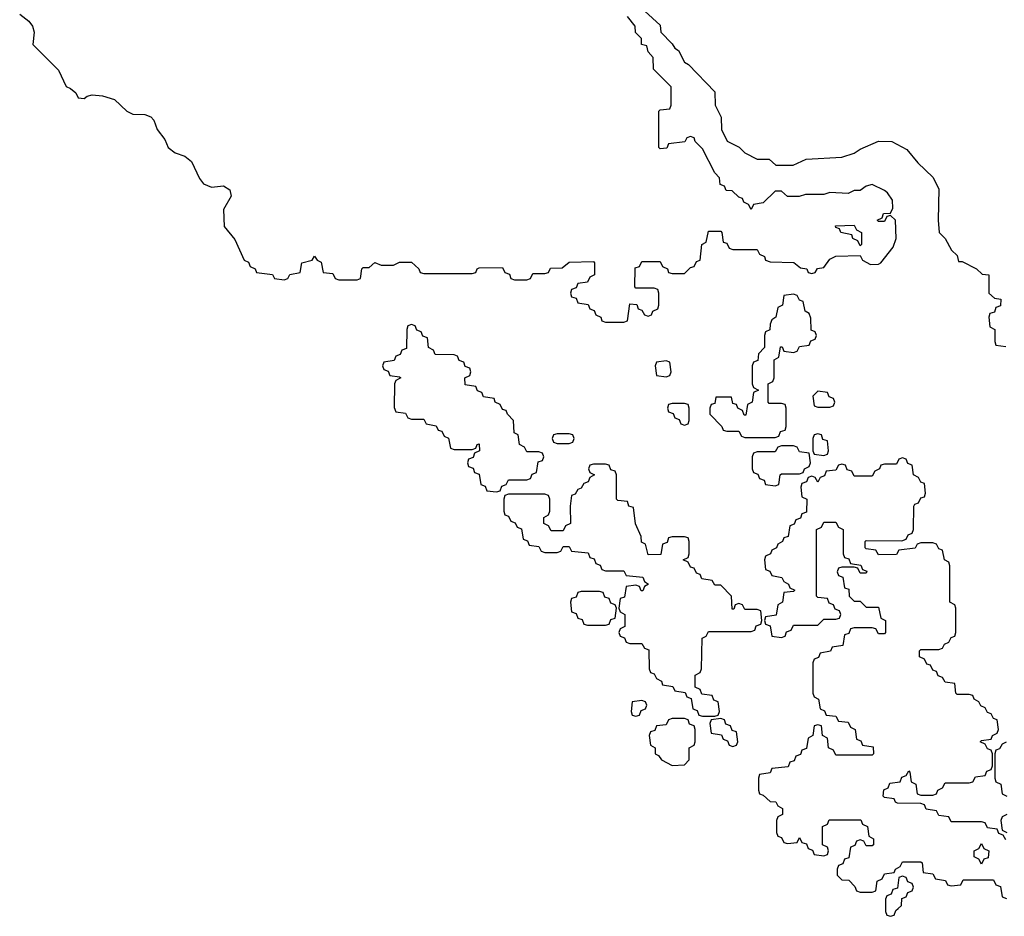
# Model space of a CAD drawing. Header units: inches. Extents: x 2602844 to 2692189, y 936934 to 1026383.
# Tile 39 of 58: x 2670977 to 2674225, y 939974 to 942932. Entities that reach past the tile are written whole.
import ezdxf

# ---------------------------------------------------------------- set-up
doc = ezdxf.new("R2010")
doc.units = ezdxf.units.IN
doc.header["$MEASUREMENT"] = 0
doc.layers.add('C6973', color=7, linetype='Continuous')
doc.layers.add('C6974', color=7, linetype='Continuous')

msp = doc.modelspace()

# ---------------------------------------------------------------- linework, layer by layer
at = {"layer": 'C6973', "color": 6}
msp.add_lwpolyline([(2673834, 940000), (2673834, 939990), (2673838, 939978), (2673850, 939974), (2673862, 939978), (2673867.3, 939992.7), (2673875.2, 940000)], dxfattribs=at)
at = {"layer": 'C6974', "color": 6}
for points in [[(2670977.1, 942950), (2671007.3, 942927.3), (2671019.1, 942910), (2671024.4, 942890), (2671020.7, 942850), (2671104.7, 942764.7), (2671130, 942711), (2671144.9, 942704.9), (2671162, 942690), (2671170, 942674), (2671190, 942672), (2671200.2, 942679.8), (2671216.5, 942683.5), (2671250, 942680.7), (2671290, 942668), (2671330.8, 942630), (2671350, 942620.4), (2671390, 942619.1), (2671410, 942610.8), (2671419.9, 942599.9), (2671430.8, 942570), (2671456.1, 942536.1), (2671466.7, 942510), (2671490, 942493), (2671522, 942482), (2671543.4, 942463.4), (2671570, 942407.7), (2671583.8, 942390), (2671610, 942379.3), (2671650, 942384), (2671670.7, 942370.7), (2671674.8, 942350), (2671650, 942306), (2671651.3, 942250), (2671686.8, 942206.8), (2671718, 942138), (2671732, 942132), (2671738, 942118), (2671754, 942110), (2671758, 942098), (2671811.6, 942091.6), (2671818, 942078), (2671850, 942074), (2671862, 942078), (2671868.4, 942091.6), (2671902, 942098), (2671908, 942130), (2671942, 942138), (2671950, 942152), (2671958, 942138), (2671971.6, 942131.6), (2671978, 942098), (2672010, 942094), (2672018, 942078), (2672030, 942074), (2672090, 942074), (2672102, 942078), (2672106, 942110), (2672110, 942114), (2672130, 942114), (2672148.9, 942131.1), (2672170, 942122), (2672210, 942122), (2672230, 942132), (2672270, 942132), (2672294, 942110), (2672298, 942098), (2672310, 942094), (2672470, 942094), (2672482, 942098), (2672486, 942110), (2672492.7, 942112.7), (2672570, 942114), (2672578, 942098), (2672592.7, 942092.7), (2672598, 942078), (2672610, 942074), (2672650, 942074), (2672662, 942078), (2672670, 942094), (2672710, 942094), (2672722, 942098), (2672728.4, 942111.6), (2672767.3, 942112.7), (2672790, 942132), (2672870, 942134), (2672874, 942130), (2672874, 942090), (2672858, 942082), (2672850, 942066), (2672818, 942062), (2672812.7, 942047.3), (2672798, 942042), (2672794, 942030), (2672798, 942018), (2672812.7, 942012.7), (2672818, 941998), (2672852.7, 941992.7), (2672858, 941978), (2672872, 941972), (2672878, 941958), (2672894, 941950), (2672898, 941938), (2672910, 941934), (2672970, 941934), (2672982, 941938), (2672990, 941994), (2673012.7, 941992.7), (2673018, 941978), (2673030, 941974), (2673038, 941958), (2673050, 941954), (2673062, 941958), (2673066, 941970), (2673082, 941978), (2673086, 941990), (2673086, 942030), (2673082, 942042), (2673070, 942046), (2673010, 942046), (2673006, 942050), (2673007.3, 942112.7), (2673022, 942118), (2673030, 942134), (2673090, 942134), (2673098, 942118), (2673114, 942110), (2673118, 942098), (2673130, 942094), (2673170, 942094), (2673190, 942114), (2673202, 942118), (2673210, 942134), (2673222, 942138), (2673228, 942190), (2673242, 942198), (2673250, 942234), (2673290, 942234), (2673294, 942230), (2673298, 942198), (2673310, 942194), (2673318, 942178), (2673330, 942174), (2673410, 942174), (2673418, 942158), (2673434, 942150), (2673438, 942138), (2673452.7, 942132.7), (2673531.1, 942131.1), (2673552.7, 942112.7), (2673574, 942110), (2673578, 942098), (2673590, 942094), (2673602, 942098), (2673608.7, 942111.3), (2673630, 942114), (2673650, 942142), (2673670, 942151.3), (2673750, 942154), (2673758, 942138), (2673783.6, 942123.6), (2673810, 942124.7), (2673818, 942130), (2673858.6, 942181.4), (2673868.7, 942210), (2673866, 942270), (2673850, 942286), (2673838, 942282), (2673830, 942266), (2673810, 942266), (2673806, 942270), (2673822, 942278), (2673827.3, 942292.7), (2673850, 942294), (2673858, 942310), (2673856.4, 942336.4), (2673840.4, 942360.4), (2673830, 942368), (2673790, 942388), (2673770, 942382), (2673750, 942368.7), (2673730, 942368), (2673710, 942358), (2673650, 942362), (2673630, 942355.3), (2673570, 942355.3), (2673548.9, 942348.9), (2673510, 942348.7), (2673490, 942366), (2673470, 942366), (2673430, 942328), (2673398, 942322), (2673390, 942306), (2673382, 942322), (2673366, 942330), (2673362, 942342), (2673350, 942346), (2673327.3, 942367.3), (2673308, 942368), (2673302, 942382), (2673288, 942388), (2673286, 942410), (2673270, 942426), (2673230, 942506), (2673206, 942530), (2673202, 942542), (2673190, 942546), (2673178, 942542), (2673171.6, 942528.4), (2673118, 942522), (2673111.6, 942508.4), (2673090, 942506), (2673086, 942510), (2673086, 942630), (2673090, 942634), (2673122, 942638), (2673126, 942650), (2673126, 942710), (2673068, 942768), (2673067.3, 942807.3), (2673050, 942826), (2673046, 942846), (2673028, 942850), (2673028, 942870), (2673009.1, 942889.1), (2673008, 942910), (2672982, 942942)], [(2673039.6, 942959.6), (2673090, 942914), (2673092, 942890), (2673130, 942852), (2673138, 942838), (2673150.6, 942830.6), (2673170, 942792), (2673183.6, 942783.6), (2673270, 942694), (2673272, 942650), (2673291.3, 942610), (2673292, 942570), (2673311.3, 942531.3), (2673350.9, 942510.9), (2673370, 942492), (2673410, 942472), (2673450, 942472), (2673472, 942452), (2673528.4, 942451.6), (2673571.6, 942471.6), (2673690, 942478), (2673730, 942491), (2673750, 942504.7), (2673810, 942531), (2673854, 942530), (2673903.6, 942503.6), (2673939.8, 942459.8), (2673990, 942412), (2674010, 942374), (2674007.3, 942270), (2674010.8, 942230), (2674030.8, 942210), (2674051.6, 942171.6), (2674070, 942154), (2674074, 942134), (2674086, 942134), (2674134, 942110), (2674152, 942092), (2674174, 942090), (2674174, 942030), (2674192.7, 942012.7), (2674214, 942010), (2674212.7, 941987.3), (2674198, 941982), (2674192.7, 941967.3), (2674178, 941962), (2674174, 941950), (2674178, 941918), (2674194, 941910), (2674194, 941870), (2674198, 941858), (2674230, 941854)], [(2674230, 940226), (2674222, 940242), (2674207.3, 940247.3), (2674202, 940262), (2674170, 940266), (2674162, 940282), (2674150, 940286), (2674050, 940286), (2674042, 940302), (2674010, 940306), (2674002, 940322), (2673967.3, 940327.3), (2673962, 940342), (2673950, 940346), (2673872.7, 940347.3), (2673866, 940350), (2673862, 940362), (2673830, 940366), (2673826, 940370), (2673828.4, 940391.6), (2673842, 940398), (2673847.3, 940412.7), (2673882, 940418), (2673887.3, 940432.7), (2673902, 940438), (2673910, 940454), (2673914, 940450), (2673918, 940418), (2673934, 940410), (2673938, 940378), (2673950, 940374), (2673990, 940374), (2674002, 940378), (2674006, 940390), (2674022, 940398), (2674030, 940414), (2674110, 940414), (2674122, 940418), (2674130, 940434), (2674162, 940438), (2674167.3, 940452.7), (2674182, 940458), (2674186, 940470), (2674186, 940510), (2674182, 940522), (2674170, 940526), (2674162, 940542), (2674146, 940550), (2674150, 940554), (2674182, 940558), (2674186, 940570), (2674202, 940578), (2674206, 940590), (2674202, 940622), (2674190, 940626), (2674182, 940642), (2674170, 940646), (2674162, 940662), (2674148, 940668), (2674142, 940682), (2674126, 940690), (2674122, 940702), (2674110, 940706), (2674070, 940706), (2674066, 940710), (2674062, 940742), (2674030, 940746), (2674022, 940762), (2674007.3, 940767.3), (2674002, 940782), (2673990, 940786), (2673982, 940802), (2673970, 940806), (2673962, 940822), (2673946, 940830), (2673946, 940850), (2673950, 940854), (2674010, 940854), (2674022, 940858), (2674028, 940872), (2674042, 940878), (2674050, 940894), (2674062, 940898), (2674066, 940910), (2674066, 940990), (2674062, 941002), (2674046, 941010), (2674046, 941130), (2674042, 941142), (2674028, 941150), (2674022, 941182), (2674010, 941186), (2674002, 941202), (2673990, 941206), (2673950, 941206), (2673938, 941202), (2673931.6, 941188.4), (2673878, 941182), (2673870, 941168), (2673810, 941166), (2673802, 941182), (2673770, 941186), (2673766, 941190), (2673766, 941210), (2673770, 941214), (2673887.3, 941212.7), (2673902, 941218), (2673908, 941232), (2673922, 941238), (2673926, 941250), (2673927.3, 941327.3), (2673930, 941334), (2673942, 941338), (2673950, 941354), (2673962, 941358), (2673966, 941370), (2673962, 941402), (2673950, 941406), (2673942, 941422), (2673926, 941430), (2673922, 941462), (2673907.3, 941467.3), (2673902, 941482), (2673890, 941486), (2673878, 941482), (2673870, 941466), (2673830, 941466), (2673818, 941462), (2673814, 941450), (2673798, 941442), (2673790, 941426), (2673730, 941426), (2673722, 941442), (2673707.3, 941447.3), (2673702, 941462), (2673690, 941466), (2673678, 941462), (2673670, 941446), (2673638, 941442), (2673632.7, 941427.3), (2673618, 941422), (2673610, 941406), (2673602, 941422), (2673590, 941426), (2673578, 941422), (2673572.7, 941407.3), (2673558, 941402), (2673554, 941390), (2673558, 941358), (2673574, 941350), (2673572.7, 941307.3), (2673558, 941302), (2673552.7, 941287.3), (2673538, 941282), (2673532.7, 941267.3), (2673518, 941262), (2673512.7, 941227.3), (2673498, 941222), (2673494, 941210), (2673478, 941202), (2673474, 941190), (2673458, 941182), (2673454, 941170), (2673438, 941162), (2673434, 941150), (2673438, 941118), (2673452, 941112), (2673458, 941098), (2673491.6, 941091.6), (2673498, 941078), (2673514, 941070), (2673518, 941058), (2673534, 941050), (2673530, 941046), (2673498, 941042), (2673494, 941010), (2673478, 941002), (2673472.7, 940967.3), (2673438, 940962), (2673434, 940950), (2673438, 940938), (2673452.7, 940932.7), (2673458, 940898), (2673490, 940894), (2673502, 940898), (2673507.3, 940912.7), (2673522, 940918), (2673530, 940934), (2673610, 940934), (2673630, 940954), (2673670, 940954), (2673682, 940958), (2673686, 940970), (2673682, 940982), (2673667.3, 940987.3), (2673662, 941002), (2673647.3, 941007.3), (2673642, 941022), (2673610, 941026), (2673606, 941030), (2673606, 941250), (2673622, 941258), (2673630, 941274), (2673670, 941274), (2673678, 941258), (2673694, 941250), (2673694, 941170), (2673698, 941158), (2673712.7, 941152.7), (2673718, 941138), (2673752.7, 941132.7), (2673758, 941118), (2673772, 941112), (2673770, 941106), (2673750, 941106), (2673742, 941122), (2673730, 941126), (2673690, 941126), (2673678, 941122), (2673674, 941110), (2673678, 941098), (2673692.7, 941092.7), (2673698, 941058), (2673712.7, 941052.7), (2673714, 941030), (2673730, 941014), (2673750, 941014), (2673770, 940994), (2673810, 940994), (2673818, 940958), (2673834, 940950), (2673834, 940910), (2673830, 940906), (2673810, 940906), (2673802, 940922), (2673790, 940926), (2673730, 940926), (2673718, 940922), (2673712.7, 940907.3), (2673698, 940902), (2673692.7, 940867.3), (2673658, 940862), (2673651.6, 940848.4), (2673618, 940842), (2673612, 940828), (2673598, 940822), (2673594, 940810), (2673594, 940710), (2673598, 940698), (2673612, 940690), (2673618, 940658), (2673632, 940652), (2673638, 940638), (2673670, 940634), (2673678, 940618), (2673710, 940614), (2673718, 940598), (2673734, 940590), (2673738, 940558), (2673752.7, 940552.7), (2673758, 940538), (2673792.7, 940532.7), (2673794, 940510), (2673790, 940506), (2673670, 940506), (2673662, 940522), (2673646, 940530), (2673642, 940562), (2673626, 940570), (2673622, 940602), (2673610, 940606), (2673598, 940602), (2673594, 940570), (2673578, 940562), (2673572.7, 940527.3), (2673558, 940522), (2673552.7, 940507.3), (2673538, 940502), (2673532.7, 940487.3), (2673518, 940482), (2673512.7, 940467.3), (2673458, 940462), (2673452.7, 940447.3), (2673418, 940442), (2673414, 940430), (2673414, 940390), (2673418, 940378), (2673430, 940374), (2673452.7, 940352.7), (2673471.6, 940351.6), (2673478, 940338), (2673494, 940330), (2673494, 940310), (2673478, 940302), (2673474, 940290), (2673474, 940250), (2673478, 940238), (2673490, 940234), (2673498, 940218), (2673510, 940214), (2673542, 940218), (2673550, 940234), (2673558, 940218), (2673572.7, 940212.7), (2673578, 940198), (2673592.7, 940192.7), (2673598, 940178), (2673630, 940174), (2673642, 940178), (2673646, 940190), (2673642, 940202), (2673626, 940210), (2673626, 940270), (2673642, 940278), (2673647.3, 940292.7), (2673752.7, 940292.7), (2673758, 940278), (2673774, 940270), (2673778, 940238), (2673794, 940230), (2673794, 940210), (2673790, 940206), (2673770, 940206), (2673762, 940222), (2673750, 940226), (2673738, 940222), (2673732.7, 940207.3), (2673718, 940202), (2673712.7, 940167.3), (2673698, 940162), (2673692.7, 940147.3), (2673678, 940142), (2673674, 940130), (2673674, 940110), (2673690, 940094), (2673712.7, 940092.7), (2673732.7, 940072.7), (2673738, 940058), (2673750, 940054), (2673790, 940054), (2673802, 940058), (2673806, 940090), (2673822, 940098), (2673830, 940114), (2673862, 940118), (2673866, 940130), (2673882, 940138), (2673890, 940154), (2673950, 940154), (2673954, 940150), (2673958, 940118), (2673990, 940114), (2673998, 940098), (2674031.6, 940091.6), (2674038, 940078), (2674050, 940074), (2674082, 940078), (2674090, 940094), (2674190, 940094), (2674198, 940078), (2674212.7, 940072.7), (2674218, 940038), (2674232.7, 940032.7)], [(2674232, 940548), (2674218, 940542), (2674210, 940526), (2674198, 940522), (2674194, 940510), (2674194, 940430), (2674198, 940418), (2674214, 940410), (2674218, 940378), (2674234, 940370)], [(2674234, 940310), (2674218, 940302), (2674214, 940290), (2674218, 940258), (2674234, 940250)], [(2673875.2, 940000), (2673886, 940010), (2673887.3, 940032.7), (2673902, 940038), (2673907.3, 940052.7), (2673922, 940058), (2673926, 940070), (2673922, 940082), (2673907.3, 940087.3), (2673902, 940102), (2673890, 940106), (2673878, 940102), (2673872.7, 940067.3), (2673858, 940062), (2673852.7, 940047.3), (2673838, 940042), (2673834, 940030), (2673834, 940000)]]:
    msp.add_lwpolyline(points, dxfattribs=at)
for points in [[(2673750, 942186), (2673742, 942202), (2673726, 942210), (2673722, 942222), (2673686, 942230), (2673682, 942242), (2673670, 942246), (2673668.7, 942251.3), (2673730, 942254), (2673738, 942238), (2673754, 942230), (2673754, 942190)], [(2673530, 942026), (2673498, 942022), (2673494, 941990), (2673478, 941982), (2673472, 941950), (2673458, 941942), (2673452.7, 941927.3), (2673451.6, 941908.4), (2673438, 941902), (2673434, 941890), (2673434, 941850), (2673414, 941830), (2673412.7, 941807.3), (2673398, 941802), (2673394, 941790), (2673394, 941730), (2673398, 941718), (2673414, 941710), (2673398, 941702), (2673394, 941670), (2673378, 941662), (2673372.7, 941627.3), (2673367.3, 941627.3), (2673362, 941642), (2673346, 941650), (2673342, 941662), (2673330, 941666), (2673326, 941686), (2673274, 941686), (2673270, 941666), (2673258, 941662), (2673254, 941650), (2673254, 941630), (2673294, 941590), (2673298, 941578), (2673310, 941574), (2673350, 941574), (2673358, 941558), (2673370, 941554), (2673470, 941554), (2673482, 941558), (2673487.3, 941572.7), (2673502, 941578), (2673506, 941590), (2673506, 941650), (2673502, 941662), (2673490, 941666), (2673450, 941666), (2673446, 941670), (2673446, 941730), (2673462, 941738), (2673466, 941750), (2673466, 941810), (2673482, 941818), (2673487.3, 941852.7), (2673492.7, 941852.7), (2673498, 941838), (2673530, 941834), (2673542, 941838), (2673550, 941854), (2673582, 941858), (2673587.3, 941872.7), (2673602, 941878), (2673606, 941890), (2673602, 941902), (2673588, 941908), (2673587.3, 941947.3), (2673582, 941962), (2673568, 941970), (2673562, 942002), (2673550, 942006), (2673542, 942022)], [(2672270, 941926), (2672258, 941922), (2672254, 941910), (2672252.7, 941847.3), (2672238, 941842), (2672232.7, 941827.3), (2672218, 941822), (2672212.7, 941807.3), (2672178, 941802), (2672174, 941790), (2672178, 941778), (2672192.7, 941772.7), (2672198, 941758), (2672230, 941754), (2672234, 941750), (2672218, 941742), (2672214, 941730), (2672212.7, 941652.7), (2672218, 941638), (2672250, 941634), (2672258, 941618), (2672270, 941614), (2672310, 941614), (2672318, 941598), (2672351.6, 941591.6), (2672358, 941578), (2672370, 941574), (2672378, 941558), (2672391.6, 941551.6), (2672398, 941518), (2672410, 941514), (2672470, 941514), (2672482, 941518), (2672486, 941530), (2672492.7, 941532.7), (2672494, 941510), (2672478, 941502), (2672472.7, 941487.3), (2672458, 941482), (2672454, 941470), (2672458, 941458), (2672472.7, 941452.7), (2672478, 941438), (2672492.7, 941432.7), (2672498, 941398), (2672512.7, 941392.7), (2672518, 941378), (2672550, 941374), (2672562, 941378), (2672567.3, 941392.7), (2672582, 941398), (2672590, 941414), (2672650, 941414), (2672662, 941418), (2672667.3, 941432.7), (2672682, 941438), (2672687.3, 941472.7), (2672702, 941478), (2672706, 941490), (2672702, 941502), (2672690, 941506), (2672650, 941506), (2672642, 941522), (2672626, 941530), (2672622, 941562), (2672608.4, 941568.4), (2672606, 941610), (2672586, 941630), (2672582, 941642), (2672570, 941646), (2672562, 941662), (2672546, 941670), (2672542, 941682), (2672507.3, 941687.3), (2672502, 941702), (2672487.3, 941707.3), (2672482, 941722), (2672447.3, 941727.3), (2672446, 941750), (2672462, 941758), (2672466, 941770), (2672462, 941782), (2672447.3, 941787.3), (2672442, 941802), (2672427.3, 941807.3), (2672422, 941822), (2672410, 941826), (2672347.3, 941827.3), (2672342, 941842), (2672326, 941850), (2672322, 941882), (2672307.3, 941887.3), (2672302, 941902), (2672287.3, 941907.3), (2672282, 941922)], [(2673110, 941806), (2673078, 941802), (2673074, 941790), (2673078, 941758), (2673110, 941754), (2673122, 941758), (2673126, 941770), (2673122, 941802)], [(2673610, 941706), (2673594, 941690), (2673598, 941658), (2673610, 941654), (2673650, 941654), (2673662, 941658), (2673666, 941670), (2673662, 941682), (2673647.3, 941687.3), (2673642, 941702)], [(2673170, 941666), (2673130, 941666), (2673118, 941662), (2673114, 941650), (2673118, 941638), (2673132.7, 941632.7), (2673138, 941618), (2673152.7, 941612.7), (2673158, 941598), (2673170, 941594), (2673182, 941598), (2673186, 941610), (2673186, 941650), (2673182, 941662)], [(2672790, 941566), (2672750, 941566), (2672738, 941562), (2672734, 941550), (2672738, 941538), (2672750, 941534), (2672790, 941534), (2672802, 941538), (2672806, 941550), (2672802, 941562)], [(2673610, 941566), (2673598, 941562), (2673594, 941550), (2673594, 941510), (2673598, 941498), (2673630, 941494), (2673642, 941498), (2673646, 941510), (2673642, 941542), (2673627.3, 941547.3), (2673622, 941562)], [(2673530, 941526), (2673490, 941526), (2673478, 941522), (2673470, 941506), (2673410, 941506), (2673398, 941502), (2673394, 941490), (2673394, 941450), (2673398, 941438), (2673412.7, 941432.7), (2673418, 941418), (2673432.7, 941412.7), (2673438, 941398), (2673470, 941394), (2673482, 941398), (2673486, 941430), (2673490, 941434), (2673550, 941434), (2673562, 941438), (2673566, 941450), (2673582, 941458), (2673586, 941470), (2673582, 941502), (2673550, 941506), (2673542, 941522)], [(2672910, 941466), (2672870, 941466), (2672858, 941462), (2672854, 941450), (2672858, 941438), (2672874, 941430), (2672858, 941422), (2672852.7, 941407.3), (2672838, 941402), (2672830, 941386), (2672818, 941382), (2672810, 941366), (2672798, 941362), (2672792.7, 941327.3), (2672794, 941270), (2672778, 941262), (2672770, 941246), (2672730, 941246), (2672722, 941262), (2672706, 941270), (2672706, 941290), (2672722, 941298), (2672726, 941310), (2672726, 941350), (2672722, 941362), (2672710, 941366), (2672590, 941366), (2672578, 941362), (2672574, 941350), (2672574, 941310), (2672578, 941298), (2672590, 941294), (2672598, 941278), (2672612, 941272), (2672618, 941258), (2672632.7, 941252.7), (2672638, 941218), (2672652.7, 941212.7), (2672658, 941198), (2672690, 941194), (2672698, 941178), (2672710, 941174), (2672750, 941174), (2672762, 941178), (2672770, 941194), (2672790, 941194), (2672798, 941178), (2672852.7, 941172.7), (2672858, 941158), (2672872.7, 941152.7), (2672878, 941138), (2672892.7, 941132.7), (2672898, 941118), (2672910, 941114), (2672970, 941114), (2672978, 941098), (2673032.7, 941092.7), (2673038, 941078), (2673052, 941070), (2673038, 941062), (2673032.7, 941047.3), (2673027.3, 941047.3), (2673022, 941062), (2673010, 941066), (2672978, 941062), (2672972.7, 941027.3), (2672958, 941022), (2672954, 940990), (2672958, 940978), (2672974, 940970), (2672974, 940930), (2672958, 940922), (2672954, 940910), (2672958, 940898), (2672972.7, 940892.7), (2672978, 940878), (2672990, 940874), (2673030, 940874), (2673038, 940858), (2673052.7, 940852.7), (2673054, 940790), (2673058, 940778), (2673070, 940774), (2673078, 940758), (2673094, 940750), (2673098, 940738), (2673131.6, 940731.6), (2673138, 940718), (2673172.7, 940712.7), (2673178, 940698), (2673192.7, 940692.7), (2673198, 940658), (2673212.7, 940652.7), (2673218, 940638), (2673230, 940634), (2673270, 940634), (2673282, 940638), (2673286, 940650), (2673282, 940682), (2673267.3, 940687.3), (2673262, 940702), (2673227.3, 940707.3), (2673222, 940722), (2673206, 940730), (2673206, 940770), (2673222, 940778), (2673226, 940790), (2673228.4, 940891.6), (2673242, 940898), (2673250, 940914), (2673390, 940914), (2673402, 940918), (2673407.3, 940932.7), (2673422, 940938), (2673426, 940950), (2673422, 940982), (2673410, 940986), (2673370, 940986), (2673362, 941002), (2673350, 941006), (2673338, 941002), (2673332.7, 940987.3), (2673327.3, 940987.3), (2673326, 941030), (2673290, 941066), (2673270, 941066), (2673262, 941082), (2673227.3, 941087.3), (2673222, 941102), (2673210, 941106), (2673202, 941122), (2673190, 941126), (2673182, 941142), (2673166, 941150), (2673182, 941158), (2673186, 941170), (2673186, 941210), (2673182, 941222), (2673170, 941226), (2673130, 941226), (2673118, 941222), (2673112.7, 941207.3), (2673098, 941202), (2673092.7, 941167.3), (2673050, 941166), (2673042, 941202), (2673028.4, 941208.4), (2673027.3, 941227.3), (2673008.4, 941268.4), (2673002, 941322), (2672987.3, 941327.3), (2672982, 941342), (2672950, 941346), (2672946, 941350), (2672946, 941430), (2672942, 941442), (2672927.3, 941447.3), (2672922, 941462)], [(2672890, 941046), (2672830, 941046), (2672818, 941042), (2672812.7, 941027.3), (2672798, 941022), (2672794, 941010), (2672798, 940978), (2672812.7, 940972.7), (2672818, 940958), (2672832.7, 940952.7), (2672838, 940938), (2672850, 940934), (2672910, 940934), (2672922, 940938), (2672927.3, 940952.7), (2672942, 940958), (2672946, 940990), (2672942, 941002), (2672927.3, 941007.3), (2672922, 941022), (2672907.3, 941027.3), (2672902, 941042)], [(2673030, 940686), (2672998, 940682), (2672994, 940650), (2672998, 940638), (2673010, 940634), (2673022, 940638), (2673027.3, 940652.7), (2673042, 940658), (2673046, 940670), (2673042, 940682)], [(2673170, 940626), (2673130, 940626), (2673118, 940622), (2673110, 940606), (2673078, 940602), (2673072.7, 940587.3), (2673058, 940582), (2673054, 940570), (2673058, 940538), (2673074, 940530), (2673074, 940510), (2673084.7, 940504.7), (2673094, 940490), (2673130, 940472), (2673170, 940474), (2673186, 940490), (2673186, 940530), (2673202, 940538), (2673206, 940550), (2673206, 940590), (2673202, 940602), (2673187.3, 940607.3), (2673182, 940622)], [(2673290, 940626), (2673258, 940622), (2673254, 940610), (2673258, 940578), (2673292.7, 940572.7), (2673298, 940558), (2673312.7, 940552.7), (2673318, 940538), (2673330, 940534), (2673342, 940538), (2673346, 940550), (2673342, 940582), (2673327.3, 940587.3), (2673322, 940602), (2673307.3, 940607.3), (2673302, 940622)], [(2674150, 940146), (2674142, 940162), (2674126, 940170), (2674126, 940190), (2674142, 940198), (2674150, 940214), (2674158, 940198), (2674174, 940190), (2674172.7, 940167.3), (2674158, 940162)]]:
    msp.add_lwpolyline(points, close=True, dxfattribs=at)

doc.saveas('drawing.dxf')
